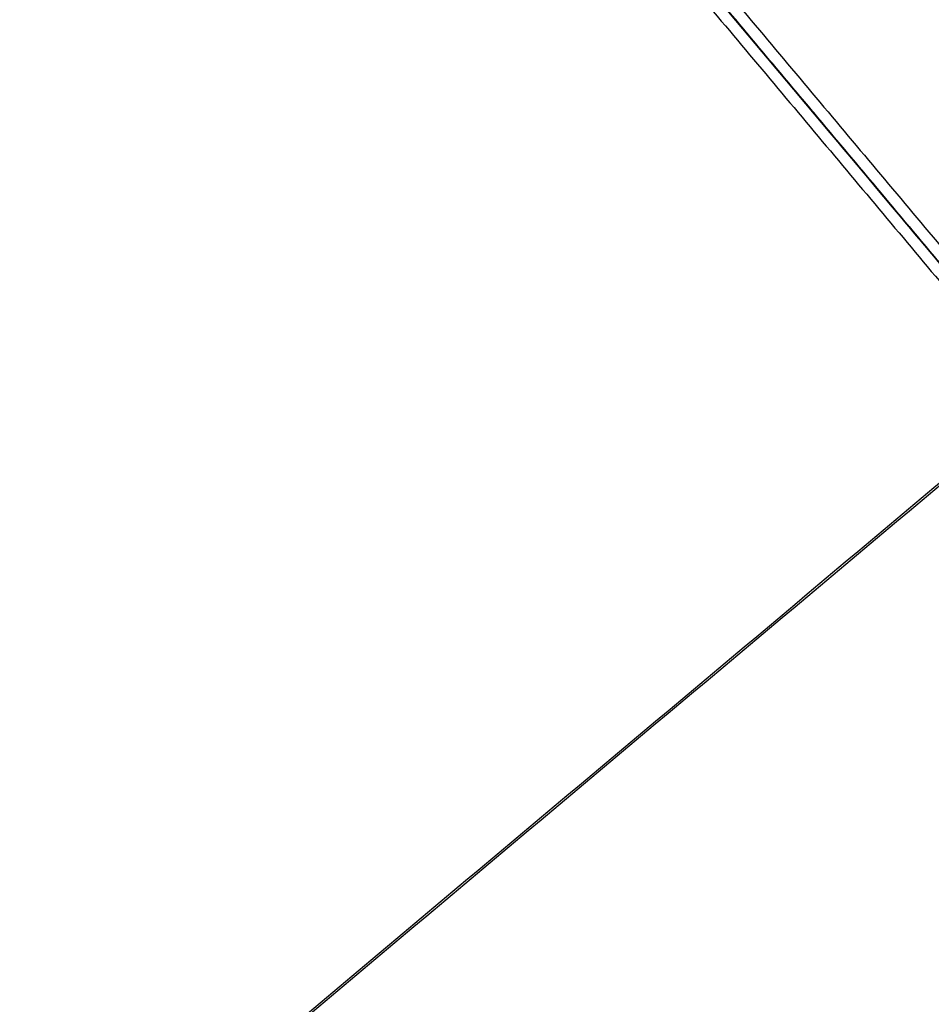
# Model space of a CAD drawing. Header units: millimetres. Extents: x -1267 to 1231, y -1283 to 1250.
# Tile 127 of 256: x 869 to 939, y -1086 to -1011. Entities that reach past the tile are written whole.
import ezdxf

# ---------------------------------------------------------------- set-up
doc = ezdxf.new("R2010")
doc.units = ezdxf.units.MM
doc.layers.add('Default', color=7, linetype='Continuous', true_color=0x000000)

msp = doc.modelspace()

# ---------------------------------------------------------------- linework, layer by layer
at = {"layer": 'Default'}
msp.add_line((1081.261, -1198.617, -775.695), (502.752, -509.177, -775.695), dxfattribs=at)
for points in [[(1178.943, -1069.986, -788.941), (912.667, -752.651, -788.941), (646.391, -435.315, -788.941)], [(1178.039, -1069.087, -789.336), (912.58, -752.725, -789.336), (647.121, -436.363, -789.336)], [(1080.054, -612.197, -928.04), (792.007, -853.897, -928.04), (503.959, -1095.598, -928.04)], [(1079.289, -612.839, -927.625), (792.007, -853.897, -927.625), (504.725, -1094.955, -927.625)], [(405.07, -637.808, -788.941), (671.346, -955.144, -788.941), (937.622, -1272.479, -788.941)], [(405.974, -638.708, -789.336), (671.433, -955.07, -789.336), (936.893, -1271.432, -789.336)], [(699.515, -1247.891, -882.36), (947.795, -1039.559, -882.36), (1196.075, -831.227, -882.36)], [(700.297, -1247.039, -881.973), (947.699, -1039.445, -881.973), (1195.1, -831.85, -881.973)], [(793.072, -855.166, -648.513), (872.026, -949.261, -695.663), (950.981, -1043.355, -742.814)], [(793.978, -854.863, -647.599), (872.933, -948.958, -694.75), (951.888, -1043.052, -741.901)], [(792.616, -856.007, -647.599), (871.571, -950.101, -694.75), (950.525, -1044.196, -741.901)], [(951.432, -1043.893, -740.987), (872.477, -949.798, -693.837), (793.522, -855.703, -646.686)], [(944.102, -1035.157, -762.301), (903.425, -986.68, -762.301), (862.749, -938.204, -762.301)], [(862.749, -938.204, -761.885), (903.425, -986.68, -761.885), (944.102, -1035.157, -761.885)], [(877.765, -1281.733, -810.283), (1038.108, -1147.189, -810.283), (1198.451, -1012.646, -810.283)], [(878.917, -1280.472, -809.934), (1037.963, -1147.017, -809.934), (1197.01, -1013.561, -809.934)]]:
    msp.add_open_spline(points, degree=2, dxfattribs=at)
for points, knots in [([(1081.261, -1198.617, -761.885), (1067.611, -1182.35, -778.905), (1025.908, -1132.65, -825.772), (929.97, -1018.315, -903.18), (844.846, -916.869, -928.04), (792.007, -853.897, -928.04)], [2.41548, 2.41548, 2.41548, 2.41548, 70.396144, 198.636056, 404.995527, 404.995527, 404.995527, 404.995527]), ([(1080.5, -1197.71, -762.301), (1067.032, -1181.66, -779.043), (1025.535, -1132.205, -825.605), (929.881, -1018.21, -902.782), (844.813, -916.829, -927.625), (792.007, -853.897, -927.625)], [2.408267, 2.408267, 2.408267, 2.408267, 69.367076, 197.537893, 403.786179, 403.786179, 403.786179, 403.786179])]:
    msp.add_open_spline(points, degree=3, knots=knots, dxfattribs=at)

doc.saveas('drawing.dxf')
